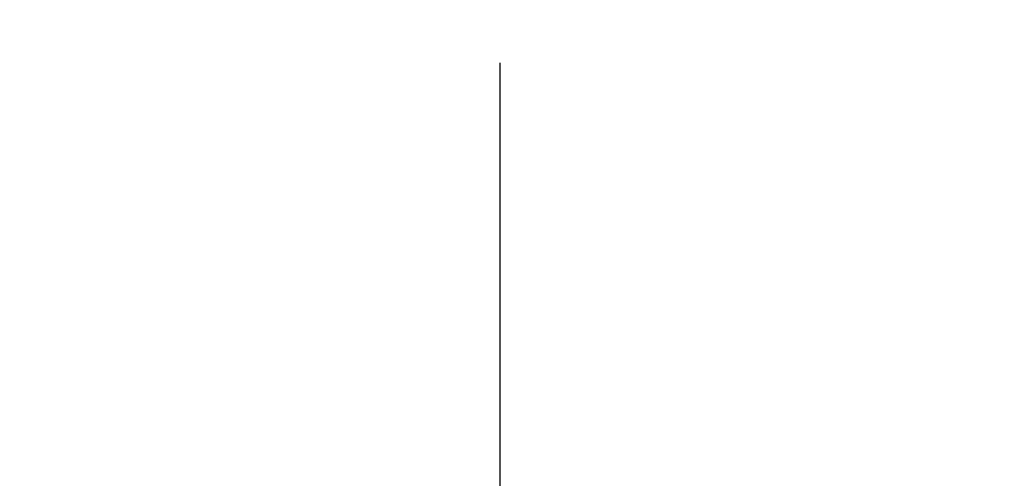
# Model space of a CAD drawing. Header units: millimetres. Extents: x 0 to 1118, y 0 to 864.
# Tile 37 of 67: x 348 to 427, y 509 to 546. Entities that reach past the tile are written whole.
import ezdxf

# ---------------------------------------------------------------- set-up
doc = ezdxf.new("R2010")
doc.units = ezdxf.units.MM
doc.layers.add('DIMENSIONS', color=140, linetype='Continuous', lineweight=25)
doc.styles.add('SLDTEXTSTYLE0', font='TXT', dxfattribs={"width": 0.75})
doc.dimstyles.new('SLDDIMSTYLE0', dxfattribs={"dimtxt": 10, "dimasz": 10, "dimexe": 0, "dimexo": 0.0625, "dimgap": 2.5, "dimtad": 0, "dimtih": 1, "dimtoh": 1, "dimdec": 1, "dimrnd": 1e-09, "dimzin": 4, "dimdsep": 46, "dimtxsty": 'SLDTEXTSTYLE0', "dimsah": 1, "dimcen": 0.09, "dimadec": 0, "dimazin": 1, "dimtfac": 1, "dimtdec": 1, "dimtofl": 0, "dimtmove": 0, "dimatfit": 3, "dimfxl": 0, "dimfrac": 2, "dimtolj": 1, "dimtzin": 12, "dimarcsym": 0})

# ---------------------------------------------------------------- blocks, each defined once
blk = doc.blocks.new('_D')
at = {"layer": 'DIMENSIONS'}
for p, q in [((182.515, 524.094), (182.515, 580.423)), ((592.475, 515.809), (592.475, 580.423)), ((370.87, 578.72), (367.823, 578.72)), ((367.823, 578.72), (367.823, 562.845)), ((404.12, 578.72), (407.167, 578.72)), ((407.167, 578.72), (407.167, 562.845)), ((182.515, 577.248), (362.746, 577.248)), ((592.475, 577.248), (412.244, 577.248)), ((367.823, 562.845), (370.87, 562.845)), ((407.167, 562.845), (404.12, 562.845))]:
    blk.add_line(p, q, dxfattribs=at)
for points in [[(182.515, 577.248), (192.515, 575.71), (192.515, 578.786)], [(592.475, 577.248), (582.475, 578.786), (582.475, 575.71)]]:
    blk.add_solid(points, dxfattribs=at)
at = {"layer": 'DIMENSIONS', "char_height": 10, "attachment_point": 1, "style": 'SLDTEXTSTYLE0'}
for s, insert in [('410.0', (370.87, 593.642)), ('16.14', (370.87, 575.736))]:
    blk.add_mtext(s, dxfattribs=dict(at, insert=insert))

msp = doc.modelspace()

# ---------------------------------------------------------------- linework, layer by layer
at = {"layer": 'DIMENSIONS'}
msp.add_line((386.971, 506.981), (386.971, 542.68), dxfattribs=at)

# ---------------------------------------------------------------- dimensions: what is measured, and where the dimension line sits
dim = msp.add_linear_dim(base=(182.515, 577.248), p1=(592.475, 514.539), p2=(182.515, 522.824), dimstyle='SLDDIMSTYLE0', dxfattribs=at)
dim.commit()
dim.dimension.update_dxf_attribs({"geometry": '_D', "text_midpoint": (387.495, 577.248), "dimtype": 160})

doc.saveas('drawing.dxf')
